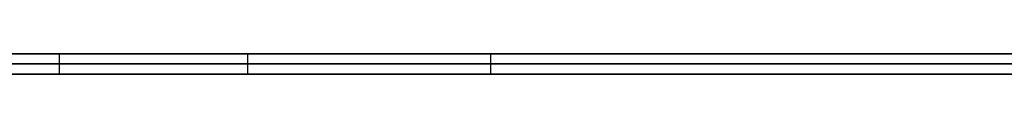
# Model space of a CAD drawing. Extents: x -3.09 to 3.09, y -0.36 to 1.94.
# Tile 129 of 168: x -0.368293 to -0.349078, y 1.8416 to 1.842. Entities that reach past the tile are written whole.
import ezdxf

# ---------------------------------------------------------------- set-up
doc = ezdxf.new("R2010")
doc.units = 0
doc.layers.get('0').update_dxf_attribs({"linetype": 'CONTINUOUS'})

# ---------------------------------------------------------------- blocks, each defined once
blk = doc.blocks.new('*U1')
at = {"extrusion": (0, 1, 0)}
for p, q in [((-3.01875, 1.842, 0.83), (3.01875, 1.842, 0.83)), ((3.01875, 1.842, -0.83), (-3.01875, 1.842, -0.83)), ((-2.92375, 1.842, -0.815), (2.92375, 1.842, -0.815)), ((2.92375, 1.842, 0.815), (-2.92375, 1.842, 0.815)), ((2.92375, 1.842, -0.7525), (-2.92375, 1.842, -0.7525)), ((-2.92375, 1.842, 0.7525), (2.92375, 1.842, 0.7525)), ((-2.45875, 1.842, -0.25), (-0.01875, 1.842, -0.25)), ((-0.01875, 1.842, 0.25), (-2.45875, 1.842, 0.25)), ((-0.339237, 1.842, 0.511061), (-0.402503, 1.842, 0.511061)), ((-0.389196, 1.842, 0.499224), (-0.339237, 1.842, 0.499224)), ((-2.45875, 1.8418, 0.25), (-0.01875, 1.8418, 0.25)), ((-0.01875, 1.8418, -0.25), (-2.45875, 1.8418, -0.25)), ((2.92375, 1.8416, -0.815), (-2.92375, 1.8416, -0.815)), ((-2.92375, 1.8416, 0.815), (2.92375, 1.8416, 0.815)), ((2.92375, 1.8416, -0.7525), (-2.92375, 1.8416, -0.7525)), ((-2.92375, 1.8416, 0.7525), (2.92375, 1.8416, 0.7525)), ((-0.402503, 1.8416, 0.511061), (-0.339237, 1.8416, 0.511061)), ((-0.339237, 1.8416, 0.499224), (-0.389196, 1.8416, 0.499224))]:
    blk.add_line(p, q, dxfattribs=at)
at = {"extrusion": (0, 0, -1)}
for p, q in [((-3.01875, 1.842, 0.83), (3.01875, 1.842, 0.83)), ((2.92375, 1.842, -0.7525), (-2.92375, 1.842, -0.7525)), ((2.92375, 1.842, 0.815), (-2.92375, 1.842, 0.815)), ((-0.01875, 1.842, 0.25), (-2.45875, 1.842, 0.25)), ((-0.339237, 1.842, 0.511061), (-0.402503, 1.842, 0.511061)), ((-2.45875, 1.8418, 0.25), (-0.01875, 1.8418, 0.25)), ((2.92375, 1.8416, -0.7525), (-2.92375, 1.8416, -0.7525)), ((-2.92375, 1.8416, 0.815), (2.92375, 1.8416, 0.815)), ((-0.402503, 1.8416, 0.511061), (-0.339237, 1.8416, 0.511061))]:
    blk.add_line(p, q, dxfattribs=at)
for p, q in [((3.01875, 1.842, -0.83), (-3.01875, 1.842, -0.83)), ((-2.92375, 1.842, 0.7525), (2.92375, 1.842, 0.7525)), ((-2.92375, 1.842, -0.815), (2.92375, 1.842, -0.815)), ((-2.45875, 1.842, -0.25), (-0.01875, 1.842, -0.25)), ((-0.389196, 1.842, 0.499224), (-0.339237, 1.842, 0.499224)), ((-0.367524, 1.842, -0.345847), (-0.367524, 1.8416, -0.345847)), ((-0.367524, 1.842, -0.345847), (-0.367524, 1.8416, -0.345847)), ((-0.36385, 1.842, -0.378762), (-0.36385, 1.8416, -0.378762)), ((-0.36385, 1.842, -0.378762), (-0.36385, 1.8416, -0.378762)), ((-0.359104, 1.842, -0.464342), (-0.359104, 1.8416, -0.464342)), ((-0.359104, 1.842, -0.464342), (-0.359104, 1.8416, -0.464342)), ((-0.01875, 1.8418, -0.25), (-2.45875, 1.8418, -0.25)), ((-2.92375, 1.8416, 0.7525), (2.92375, 1.8416, 0.7525)), ((2.92375, 1.8416, -0.815), (-2.92375, 1.8416, -0.815)), ((-0.339237, 1.8416, 0.499224), (-0.389196, 1.8416, 0.499224))]:
    blk.add_line(p, q)
for points in [[(-0.367524, 1.842, -0.345847), (-0.368263, 1.842, -0.345849), (-0.368998, 1.842, -0.345854)], [(-0.367524, 1.842, -0.345847), (-0.368263, 1.842, -0.345849), (-0.368998, 1.842, -0.345854)], [(-0.368666, 1.842, -0.378881), (-0.368276, 1.842, -0.378862), (-0.367884, 1.842, -0.378845), (-0.36749, 1.842, -0.378829), (-0.367093, 1.842, -0.378815), (-0.366695, 1.842, -0.378803), (-0.366295, 1.842, -0.378792), (-0.365892, 1.842, -0.378783), (-0.365488, 1.842, -0.378776), (-0.365081, 1.842, -0.37877), (-0.364673, 1.842, -0.378766), (-0.364262, 1.842, -0.378763), (-0.36385, 1.842, -0.378762)], [(-0.368666, 1.842, -0.378881), (-0.368276, 1.842, -0.378862), (-0.367884, 1.842, -0.378845), (-0.36749, 1.842, -0.378829), (-0.367093, 1.842, -0.378815), (-0.366695, 1.842, -0.378803), (-0.366295, 1.842, -0.378792), (-0.365892, 1.842, -0.378783), (-0.365488, 1.842, -0.378776), (-0.365081, 1.842, -0.37877), (-0.364673, 1.842, -0.378766), (-0.364262, 1.842, -0.378763), (-0.36385, 1.842, -0.378762)], [(-0.348878, 1.842, -0.421573), (-0.349363, 1.842, -0.421786), (-0.349853, 1.842, -0.421998), (-0.35035, 1.842, -0.422209), (-0.350853, 1.842, -0.422419), (-0.351361, 1.842, -0.422629), (-0.351876, 1.842, -0.422838), (-0.352397, 1.842, -0.423047), (-0.352925, 1.842, -0.423254), (-0.353458, 1.842, -0.423461), (-0.353997, 1.842, -0.423667), (-0.354542, 1.842, -0.423873), (-0.355094, 1.842, -0.424077), (-0.355652, 1.842, -0.424282), (-0.356215, 1.842, -0.424485), (-0.356785, 1.842, -0.424687), (-0.357361, 1.842, -0.424889), (-0.357943, 1.842, -0.42509), (-0.358531, 1.842, -0.425291), (-0.359125, 1.842, -0.42549), (-0.359725, 1.842, -0.425689), (-0.360332, 1.842, -0.425888), (-0.360944, 1.842, -0.426085), (-0.361562, 1.842, -0.426282), (-0.362187, 1.842, -0.426478), (-0.362818, 1.842, -0.426673), (-0.363455, 1.842, -0.426868), (-0.364097, 1.842, -0.427062), (-0.364746, 1.842, -0.427255), (-0.365402, 1.842, -0.427448), (-0.366063, 1.842, -0.427639), (-0.36673, 1.842, -0.42783), (-0.367403, 1.842, -0.428021), (-0.368083, 1.842, -0.42821), (-0.368768, 1.842, -0.428399)], [(-0.348878, 1.842, -0.421573), (-0.349363, 1.842, -0.421786), (-0.349853, 1.842, -0.421998), (-0.35035, 1.842, -0.422209), (-0.350853, 1.842, -0.422419), (-0.351361, 1.842, -0.422629), (-0.351876, 1.842, -0.422838), (-0.352397, 1.842, -0.423047), (-0.352925, 1.842, -0.423254), (-0.353458, 1.842, -0.423461), (-0.353997, 1.842, -0.423667), (-0.354542, 1.842, -0.423873), (-0.355094, 1.842, -0.424077), (-0.355652, 1.842, -0.424282), (-0.356215, 1.842, -0.424485), (-0.356785, 1.842, -0.424687), (-0.357361, 1.842, -0.424889), (-0.357943, 1.842, -0.42509), (-0.358531, 1.842, -0.425291), (-0.359125, 1.842, -0.42549), (-0.359725, 1.842, -0.425689), (-0.360332, 1.842, -0.425888), (-0.360944, 1.842, -0.426085), (-0.361562, 1.842, -0.426282), (-0.362187, 1.842, -0.426478), (-0.362818, 1.842, -0.426673), (-0.363455, 1.842, -0.426868), (-0.364097, 1.842, -0.427062), (-0.364746, 1.842, -0.427255), (-0.365402, 1.842, -0.427448), (-0.366063, 1.842, -0.427639), (-0.36673, 1.842, -0.42783), (-0.367403, 1.842, -0.428021), (-0.368083, 1.842, -0.42821), (-0.368768, 1.842, -0.428399)], [(-0.34899, 1.842, -0.507415), (-0.349212, 1.842, -0.507544), (-0.349435, 1.842, -0.507671), (-0.349661, 1.842, -0.507796), (-0.349888, 1.842, -0.50792), (-0.350117, 1.842, -0.508042), (-0.350347, 1.842, -0.508163), (-0.35058, 1.842, -0.508282), (-0.350814, 1.842, -0.5084), (-0.35105, 1.842, -0.508516), (-0.351288, 1.842, -0.50863), (-0.351527, 1.842, -0.508743), (-0.351768, 1.842, -0.508854), (-0.352011, 1.842, -0.508964), (-0.352256, 1.842, -0.509072), (-0.352503, 1.842, -0.509179), (-0.352751, 1.842, -0.509283), (-0.353001, 1.842, -0.509387), (-0.353253, 1.842, -0.509489), (-0.353506, 1.842, -0.509589), (-0.353762, 1.842, -0.509687), (-0.354019, 1.842, -0.509784), (-0.354278, 1.842, -0.50988), (-0.354538, 1.842, -0.509974), (-0.354801, 1.842, -0.510066), (-0.355065, 1.842, -0.510157), (-0.355331, 1.842, -0.510246), (-0.355598, 1.842, -0.510334), (-0.355868, 1.842, -0.51042), (-0.356139, 1.842, -0.510504), (-0.356412, 1.842, -0.510587), (-0.356687, 1.842, -0.510668), (-0.356963, 1.842, -0.510748), (-0.357242, 1.842, -0.510826), (-0.357522, 1.842, -0.510902), (-0.357803, 1.842, -0.510977), (-0.358087, 1.842, -0.511051), (-0.358372, 1.842, -0.511122), (-0.358659, 1.842, -0.511193), (-0.358948, 1.842, -0.511261), (-0.359239, 1.842, -0.511328), (-0.359531, 1.842, -0.511394), (-0.359825, 1.842, -0.511458), (-0.360121, 1.842, -0.51152), (-0.360419, 1.842, -0.511581), (-0.360718, 1.842, -0.51164), (-0.361019, 1.842, -0.511698), (-0.361322, 1.842, -0.511754), (-0.361627, 1.842, -0.511808), (-0.361933, 1.842, -0.511861), (-0.362242, 1.842, -0.511912), (-0.362552, 1.842, -0.511962), (-0.362863, 1.842, -0.51201), (-0.363177, 1.842, -0.512057), (-0.363492, 1.842, -0.512102), (-0.363809, 1.842, -0.512145), (-0.364128, 1.842, -0.512187), (-0.364448, 1.842, -0.512227), (-0.364771, 1.842, -0.512266), (-0.365095, 1.842, -0.512303), (-0.365421, 1.842, -0.512338), (-0.365748, 1.842, -0.512372), (-0.366078, 1.842, -0.512405), (-0.366409, 1.842, -0.512435), (-0.366742, 1.842, -0.512464), (-0.367076, 1.842, -0.512492), (-0.367413, 1.842, -0.512518), (-0.367751, 1.842, -0.512543), (-0.368091, 1.842, -0.512565), (-0.368433, 1.842, -0.512587)], [(-0.34899, 1.842, -0.507415), (-0.349212, 1.842, -0.507544), (-0.349435, 1.842, -0.507671), (-0.349661, 1.842, -0.507796), (-0.349888, 1.842, -0.50792), (-0.350117, 1.842, -0.508042), (-0.350347, 1.842, -0.508163), (-0.35058, 1.842, -0.508282), (-0.350814, 1.842, -0.5084), (-0.35105, 1.842, -0.508516), (-0.351288, 1.842, -0.50863), (-0.351527, 1.842, -0.508743), (-0.351768, 1.842, -0.508854), (-0.352011, 1.842, -0.508964), (-0.352256, 1.842, -0.509072), (-0.352503, 1.842, -0.509179), (-0.352751, 1.842, -0.509283), (-0.353001, 1.842, -0.509387), (-0.353253, 1.842, -0.509489), (-0.353506, 1.842, -0.509589), (-0.353762, 1.842, -0.509687), (-0.354019, 1.842, -0.509784), (-0.354278, 1.842, -0.50988), (-0.354538, 1.842, -0.509974), (-0.354801, 1.842, -0.510066), (-0.355065, 1.842, -0.510157), (-0.355331, 1.842, -0.510246), (-0.355598, 1.842, -0.510334), (-0.355868, 1.842, -0.51042), (-0.356139, 1.842, -0.510504), (-0.356412, 1.842, -0.510587), (-0.356687, 1.842, -0.510668), (-0.356963, 1.842, -0.510748), (-0.357242, 1.842, -0.510826), (-0.357522, 1.842, -0.510902), (-0.357803, 1.842, -0.510977), (-0.358087, 1.842, -0.511051), (-0.358372, 1.842, -0.511122), (-0.358659, 1.842, -0.511193), (-0.358948, 1.842, -0.511261), (-0.359239, 1.842, -0.511328), (-0.359531, 1.842, -0.511394), (-0.359825, 1.842, -0.511458), (-0.360121, 1.842, -0.51152), (-0.360419, 1.842, -0.511581), (-0.360718, 1.842, -0.51164), (-0.361019, 1.842, -0.511698), (-0.361322, 1.842, -0.511754), (-0.361627, 1.842, -0.511808), (-0.361933, 1.842, -0.511861), (-0.362242, 1.842, -0.511912), (-0.362552, 1.842, -0.511962), (-0.362863, 1.842, -0.51201), (-0.363177, 1.842, -0.512057), (-0.363492, 1.842, -0.512102), (-0.363809, 1.842, -0.512145), (-0.364128, 1.842, -0.512187), (-0.364448, 1.842, -0.512227), (-0.364771, 1.842, -0.512266), (-0.365095, 1.842, -0.512303), (-0.365421, 1.842, -0.512338), (-0.365748, 1.842, -0.512372), (-0.366078, 1.842, -0.512405), (-0.366409, 1.842, -0.512435), (-0.366742, 1.842, -0.512464), (-0.367076, 1.842, -0.512492), (-0.367413, 1.842, -0.512518), (-0.367751, 1.842, -0.512543), (-0.368091, 1.842, -0.512565), (-0.368433, 1.842, -0.512587)], [(-0.368331, 1.842, -0.466486), (-0.36821, 1.842, -0.466457), (-0.368089, 1.842, -0.466428), (-0.367969, 1.842, -0.466399), (-0.36785, 1.842, -0.466371), (-0.36773, 1.842, -0.466342), (-0.367612, 1.842, -0.466313), (-0.367494, 1.842, -0.466285), (-0.367376, 1.842, -0.466257), (-0.367259, 1.842, -0.466229), (-0.367142, 1.842, -0.466201), (-0.367026, 1.842, -0.466173), (-0.36691, 1.842, -0.466145), (-0.366794, 1.842, -0.466118), (-0.366679, 1.842, -0.46609), (-0.366565, 1.842, -0.466063), (-0.366451, 1.842, -0.466036), (-0.366338, 1.842, -0.466009), (-0.366225, 1.842, -0.465982), (-0.366112, 1.842, -0.465955), (-0.366, 1.842, -0.465928), (-0.365889, 1.842, -0.465902), (-0.365778, 1.842, -0.465875), (-0.365667, 1.842, -0.465849), (-0.365557, 1.842, -0.465823), (-0.365447, 1.842, -0.465797), (-0.365338, 1.842, -0.465771), (-0.365229, 1.842, -0.465746), (-0.365121, 1.842, -0.46572), (-0.365013, 1.842, -0.465695), (-0.364906, 1.842, -0.465669), (-0.364799, 1.842, -0.465644), (-0.364693, 1.842, -0.465619), (-0.364587, 1.842, -0.465594), (-0.364482, 1.842, -0.465569), (-0.364377, 1.842, -0.465545), (-0.364272, 1.842, -0.46552), (-0.364168, 1.842, -0.465496), (-0.364065, 1.842, -0.465471), (-0.363962, 1.842, -0.465447), (-0.363859, 1.842, -0.465423), (-0.363757, 1.842, -0.4654), (-0.363656, 1.842, -0.465376), (-0.363554, 1.842, -0.465352), (-0.363454, 1.842, -0.465329), (-0.363354, 1.842, -0.465305), (-0.363254, 1.842, -0.465282), (-0.363155, 1.842, -0.465259), (-0.363056, 1.842, -0.465236), (-0.362958, 1.842, -0.465213), (-0.36286, 1.842, -0.465191), (-0.362763, 1.842, -0.465168), (-0.362666, 1.842, -0.465146), (-0.362569, 1.842, -0.465124), (-0.362473, 1.842, -0.465102), (-0.362378, 1.842, -0.46508), (-0.362283, 1.842, -0.465058), (-0.362189, 1.842, -0.465036), (-0.362095, 1.842, -0.465014), (-0.362001, 1.842, -0.464993), (-0.361908, 1.842, -0.464972), (-0.361815, 1.842, -0.46495), (-0.361723, 1.842, -0.464929), (-0.361632, 1.842, -0.464908), (-0.361541, 1.842, -0.464888), (-0.36145, 1.842, -0.464867), (-0.36136, 1.842, -0.464846), (-0.36127, 1.842, -0.464826), (-0.361181, 1.842, -0.464806), (-0.361092, 1.842, -0.464786), (-0.361004, 1.842, -0.464766), (-0.360916, 1.842, -0.464746), (-0.360828, 1.842, -0.464726), (-0.360742, 1.842, -0.464706), (-0.360655, 1.842, -0.464687), (-0.360569, 1.842, -0.464668), (-0.360484, 1.842, -0.464648), (-0.360399, 1.842, -0.464629), (-0.360314, 1.842, -0.46461), (-0.36023, 1.842, -0.464592), (-0.360147, 1.842, -0.464573), (-0.360064, 1.842, -0.464554), (-0.359981, 1.842, -0.464536), (-0.359899, 1.842, -0.464518), (-0.359817, 1.842, -0.4645), (-0.359736, 1.842, -0.464482), (-0.359655, 1.842, -0.464464), (-0.359575, 1.842, -0.464446), (-0.359495, 1.842, -0.464428), (-0.359416, 1.842, -0.464411), (-0.359337, 1.842, -0.464393), (-0.359259, 1.842, -0.464376), (-0.359181, 1.842, -0.464359), (-0.359104, 1.842, -0.464342)], [(-0.368331, 1.842, -0.466486), (-0.36821, 1.842, -0.466457), (-0.368089, 1.842, -0.466428), (-0.367969, 1.842, -0.466399), (-0.36785, 1.842, -0.466371), (-0.36773, 1.842, -0.466342), (-0.367612, 1.842, -0.466313), (-0.367494, 1.842, -0.466285), (-0.367376, 1.842, -0.466257), (-0.367259, 1.842, -0.466229), (-0.367142, 1.842, -0.466201), (-0.367026, 1.842, -0.466173), (-0.36691, 1.842, -0.466145), (-0.366794, 1.842, -0.466118), (-0.366679, 1.842, -0.46609), (-0.366565, 1.842, -0.466063), (-0.366451, 1.842, -0.466036), (-0.366338, 1.842, -0.466009), (-0.366225, 1.842, -0.465982), (-0.366112, 1.842, -0.465955), (-0.366, 1.842, -0.465928), (-0.365889, 1.842, -0.465902), (-0.365778, 1.842, -0.465875), (-0.365667, 1.842, -0.465849), (-0.365557, 1.842, -0.465823), (-0.365447, 1.842, -0.465797), (-0.365338, 1.842, -0.465771), (-0.365229, 1.842, -0.465746), (-0.365121, 1.842, -0.46572), (-0.365013, 1.842, -0.465695), (-0.364906, 1.842, -0.465669), (-0.364799, 1.842, -0.465644), (-0.364693, 1.842, -0.465619), (-0.364587, 1.842, -0.465594), (-0.364482, 1.842, -0.465569), (-0.364377, 1.842, -0.465545), (-0.364272, 1.842, -0.46552), (-0.364168, 1.842, -0.465496), (-0.364065, 1.842, -0.465471), (-0.363962, 1.842, -0.465447), (-0.363859, 1.842, -0.465423), (-0.363757, 1.842, -0.4654), (-0.363656, 1.842, -0.465376), (-0.363554, 1.842, -0.465352), (-0.363454, 1.842, -0.465329), (-0.363354, 1.842, -0.465305), (-0.363254, 1.842, -0.465282), (-0.363155, 1.842, -0.465259), (-0.363056, 1.842, -0.465236), (-0.362958, 1.842, -0.465213), (-0.36286, 1.842, -0.465191), (-0.362763, 1.842, -0.465168), (-0.362666, 1.842, -0.465146), (-0.362569, 1.842, -0.465124), (-0.362473, 1.842, -0.465102), (-0.362378, 1.842, -0.46508), (-0.362283, 1.842, -0.465058), (-0.362189, 1.842, -0.465036), (-0.362095, 1.842, -0.465014), (-0.362001, 1.842, -0.464993), (-0.361908, 1.842, -0.464972), (-0.361815, 1.842, -0.46495), (-0.361723, 1.842, -0.464929), (-0.361632, 1.842, -0.464908), (-0.361541, 1.842, -0.464888), (-0.36145, 1.842, -0.464867), (-0.36136, 1.842, -0.464846), (-0.36127, 1.842, -0.464826), (-0.361181, 1.842, -0.464806), (-0.361092, 1.842, -0.464786), (-0.361004, 1.842, -0.464766), (-0.360916, 1.842, -0.464746), (-0.360828, 1.842, -0.464726), (-0.360742, 1.842, -0.464706), (-0.360655, 1.842, -0.464687), (-0.360569, 1.842, -0.464668), (-0.360484, 1.842, -0.464648), (-0.360399, 1.842, -0.464629), (-0.360314, 1.842, -0.46461), (-0.36023, 1.842, -0.464592), (-0.360147, 1.842, -0.464573), (-0.360064, 1.842, -0.464554), (-0.359981, 1.842, -0.464536), (-0.359899, 1.842, -0.464518), (-0.359817, 1.842, -0.4645), (-0.359736, 1.842, -0.464482), (-0.359655, 1.842, -0.464464), (-0.359575, 1.842, -0.464446), (-0.359495, 1.842, -0.464428), (-0.359416, 1.842, -0.464411), (-0.359337, 1.842, -0.464393), (-0.359259, 1.842, -0.464376), (-0.359181, 1.842, -0.464359), (-0.359104, 1.842, -0.464342)], [(-0.368826, 1.842, -0.544256), (-0.368142, 1.842, -0.544251), (-0.36746, 1.842, -0.544242), (-0.366782, 1.842, -0.54423), (-0.366107, 1.842, -0.544215), (-0.365435, 1.842, -0.544196), (-0.364766, 1.842, -0.544174), (-0.3641, 1.842, -0.544148), (-0.363438, 1.842, -0.544119), (-0.362779, 1.842, -0.544086), (-0.362122, 1.842, -0.54405), (-0.361469, 1.842, -0.544011), (-0.36082, 1.842, -0.543968), (-0.360173, 1.842, -0.543922), (-0.359529, 1.842, -0.543872), (-0.358889, 1.842, -0.543819), (-0.358252, 1.842, -0.543763), (-0.357617, 1.842, -0.543703), (-0.356987, 1.842, -0.543639), (-0.356359, 1.842, -0.543573), (-0.355734, 1.842, -0.543502), (-0.355113, 1.842, -0.543429), (-0.354494, 1.842, -0.543352), (-0.353879, 1.842, -0.543271), (-0.353267, 1.842, -0.543187), (-0.352658, 1.842, -0.5431), (-0.352053, 1.842, -0.543009), (-0.35145, 1.842, -0.542915), (-0.350851, 1.842, -0.542818), (-0.350254, 1.842, -0.542717), (-0.349661, 1.842, -0.542612), (-0.349071, 1.842, -0.542504)], [(-0.368826, 1.842, -0.544256), (-0.368142, 1.842, -0.544251), (-0.36746, 1.842, -0.544242), (-0.366782, 1.842, -0.54423), (-0.366107, 1.842, -0.544215), (-0.365435, 1.842, -0.544196), (-0.364766, 1.842, -0.544174), (-0.3641, 1.842, -0.544148), (-0.363438, 1.842, -0.544119), (-0.362779, 1.842, -0.544086), (-0.362122, 1.842, -0.54405), (-0.361469, 1.842, -0.544011), (-0.36082, 1.842, -0.543968), (-0.360173, 1.842, -0.543922), (-0.359529, 1.842, -0.543872), (-0.358889, 1.842, -0.543819), (-0.358252, 1.842, -0.543763), (-0.357617, 1.842, -0.543703), (-0.356987, 1.842, -0.543639), (-0.356359, 1.842, -0.543573), (-0.355734, 1.842, -0.543502), (-0.355113, 1.842, -0.543429), (-0.354494, 1.842, -0.543352), (-0.353879, 1.842, -0.543271), (-0.353267, 1.842, -0.543187), (-0.352658, 1.842, -0.5431), (-0.352053, 1.842, -0.543009), (-0.35145, 1.842, -0.542915), (-0.350851, 1.842, -0.542818), (-0.350254, 1.842, -0.542717), (-0.349661, 1.842, -0.542612), (-0.349071, 1.842, -0.542504)], [(-0.349065, 1.842, -0.347044), (-0.34973, 1.842, -0.346954), (-0.350399, 1.842, -0.346867), (-0.351071, 1.842, -0.346784), (-0.351747, 1.842, -0.346704), (-0.352426, 1.842, -0.346628), (-0.353109, 1.842, -0.346556), (-0.353796, 1.842, -0.346486), (-0.354486, 1.842, -0.346421), (-0.35518, 1.842, -0.346359), (-0.355877, 1.842, -0.346301), (-0.356578, 1.842, -0.346246), (-0.357283, 1.842, -0.346194), (-0.357991, 1.842, -0.346146), (-0.358703, 1.842, -0.346102), (-0.359418, 1.842, -0.346061), (-0.360137, 1.842, -0.346024), (-0.360859, 1.842, -0.345991), (-0.361586, 1.842, -0.34596), (-0.362315, 1.842, -0.345934), (-0.363049, 1.842, -0.345911), (-0.363785, 1.842, -0.345891), (-0.364526, 1.842, -0.345875), (-0.36527, 1.842, -0.345863), (-0.366018, 1.842, -0.345854), (-0.366769, 1.842, -0.345849), (-0.367524, 1.842, -0.345847)], [(-0.349065, 1.842, -0.347044), (-0.34973, 1.842, -0.346954), (-0.350399, 1.842, -0.346867), (-0.351071, 1.842, -0.346784), (-0.351747, 1.842, -0.346704), (-0.352426, 1.842, -0.346628), (-0.353109, 1.842, -0.346556), (-0.353796, 1.842, -0.346486), (-0.354486, 1.842, -0.346421), (-0.35518, 1.842, -0.346359), (-0.355877, 1.842, -0.346301), (-0.356578, 1.842, -0.346246), (-0.357283, 1.842, -0.346194), (-0.357991, 1.842, -0.346146), (-0.358703, 1.842, -0.346102), (-0.359418, 1.842, -0.346061), (-0.360137, 1.842, -0.346024), (-0.360859, 1.842, -0.345991), (-0.361586, 1.842, -0.34596), (-0.362315, 1.842, -0.345934), (-0.363049, 1.842, -0.345911), (-0.363785, 1.842, -0.345891), (-0.364526, 1.842, -0.345875), (-0.36527, 1.842, -0.345863), (-0.366018, 1.842, -0.345854), (-0.366769, 1.842, -0.345849), (-0.367524, 1.842, -0.345847)], [(-0.36385, 1.842, -0.378762), (-0.363498, 1.842, -0.378763), (-0.363148, 1.842, -0.378765), (-0.3628, 1.842, -0.378768), (-0.362453, 1.842, -0.378773), (-0.362109, 1.842, -0.378779), (-0.361766, 1.842, -0.378786), (-0.361425, 1.842, -0.378795), (-0.361086, 1.842, -0.378804), (-0.360749, 1.842, -0.378815), (-0.360413, 1.842, -0.378828), (-0.36008, 1.842, -0.378842), (-0.359748, 1.842, -0.378857), (-0.359418, 1.842, -0.378873), (-0.35909, 1.842, -0.378891), (-0.358763, 1.842, -0.37891), (-0.358439, 1.842, -0.37893), (-0.358116, 1.842, -0.378952), (-0.357795, 1.842, -0.378975), (-0.357476, 1.842, -0.378999), (-0.357159, 1.842, -0.379024), (-0.356843, 1.842, -0.379051), (-0.356529, 1.842, -0.379079), (-0.356217, 1.842, -0.379109), (-0.355907, 1.842, -0.37914), (-0.355599, 1.842, -0.379172), (-0.355293, 1.842, -0.379205), (-0.354988, 1.842, -0.37924), (-0.354685, 1.842, -0.379276), (-0.354384, 1.842, -0.379313), (-0.354085, 1.842, -0.379352), (-0.353788, 1.842, -0.379392), (-0.353492, 1.842, -0.379433), (-0.353198, 1.842, -0.379475), (-0.352906, 1.842, -0.379519), (-0.352616, 1.842, -0.379564), (-0.352328, 1.842, -0.379611), (-0.352041, 1.842, -0.379659), (-0.351757, 1.842, -0.379708), (-0.351474, 1.842, -0.379758), (-0.351193, 1.842, -0.37981), (-0.350914, 1.842, -0.379863), (-0.350636, 1.842, -0.379917), (-0.35036, 1.842, -0.379973), (-0.350087, 1.842, -0.38003), (-0.349815, 1.842, -0.380088), (-0.349544, 1.842, -0.380148), (-0.349276, 1.842, -0.380209), (-0.349009, 1.842, -0.380271)], [(-0.36385, 1.842, -0.378762), (-0.363498, 1.842, -0.378763), (-0.363148, 1.842, -0.378765), (-0.3628, 1.842, -0.378768), (-0.362453, 1.842, -0.378773), (-0.362109, 1.842, -0.378779), (-0.361766, 1.842, -0.378786), (-0.361425, 1.842, -0.378795), (-0.361086, 1.842, -0.378804), (-0.360749, 1.842, -0.378815), (-0.360413, 1.842, -0.378828), (-0.36008, 1.842, -0.378842), (-0.359748, 1.842, -0.378857), (-0.359418, 1.842, -0.378873), (-0.35909, 1.842, -0.378891), (-0.358763, 1.842, -0.37891), (-0.358439, 1.842, -0.37893), (-0.358116, 1.842, -0.378952), (-0.357795, 1.842, -0.378975), (-0.357476, 1.842, -0.378999), (-0.357159, 1.842, -0.379024), (-0.356843, 1.842, -0.379051), (-0.356529, 1.842, -0.379079), (-0.356217, 1.842, -0.379109), (-0.355907, 1.842, -0.37914), (-0.355599, 1.842, -0.379172), (-0.355293, 1.842, -0.379205), (-0.354988, 1.842, -0.37924), (-0.354685, 1.842, -0.379276), (-0.354384, 1.842, -0.379313), (-0.354085, 1.842, -0.379352), (-0.353788, 1.842, -0.379392), (-0.353492, 1.842, -0.379433), (-0.353198, 1.842, -0.379475), (-0.352906, 1.842, -0.379519), (-0.352616, 1.842, -0.379564), (-0.352328, 1.842, -0.379611), (-0.352041, 1.842, -0.379659), (-0.351757, 1.842, -0.379708), (-0.351474, 1.842, -0.379758), (-0.351193, 1.842, -0.37981), (-0.350914, 1.842, -0.379863), (-0.350636, 1.842, -0.379917), (-0.35036, 1.842, -0.379973), (-0.350087, 1.842, -0.38003), (-0.349815, 1.842, -0.380088), (-0.349544, 1.842, -0.380148), (-0.349276, 1.842, -0.380209), (-0.349009, 1.842, -0.380271)], [(-0.359104, 1.842, -0.464342), (-0.358675, 1.842, -0.464234), (-0.35825, 1.842, -0.464125), (-0.357826, 1.842, -0.464017), (-0.357406, 1.842, -0.46391), (-0.356988, 1.842, -0.463803), (-0.356573, 1.842, -0.463697), (-0.35616, 1.842, -0.463591), (-0.35575, 1.842, -0.463486), (-0.355342, 1.842, -0.463381), (-0.354937, 1.842, -0.463277), (-0.354535, 1.842, -0.463173), (-0.354135, 1.842, -0.463069), (-0.353738, 1.842, -0.462966), (-0.353344, 1.842, -0.462864), (-0.352952, 1.842, -0.462762), (-0.352563, 1.842, -0.46266), (-0.352176, 1.842, -0.462559), (-0.351792, 1.842, -0.462459), (-0.35141, 1.842, -0.462359), (-0.351032, 1.842, -0.462259), (-0.350655, 1.842, -0.46216), (-0.350282, 1.842, -0.462062), (-0.34991, 1.842, -0.461964), (-0.349542, 1.842, -0.461866), (-0.349176, 1.842, -0.461769), (-0.348813, 1.842, -0.461673)], [(-0.359104, 1.842, -0.464342), (-0.358675, 1.842, -0.464234), (-0.35825, 1.842, -0.464125), (-0.357826, 1.842, -0.464017), (-0.357406, 1.842, -0.46391), (-0.356988, 1.842, -0.463803), (-0.356573, 1.842, -0.463697), (-0.35616, 1.842, -0.463591), (-0.35575, 1.842, -0.463486), (-0.355342, 1.842, -0.463381), (-0.354937, 1.842, -0.463277), (-0.354535, 1.842, -0.463173), (-0.354135, 1.842, -0.463069), (-0.353738, 1.842, -0.462966), (-0.353344, 1.842, -0.462864), (-0.352952, 1.842, -0.462762), (-0.352563, 1.842, -0.46266), (-0.352176, 1.842, -0.462559), (-0.351792, 1.842, -0.462459), (-0.35141, 1.842, -0.462359), (-0.351032, 1.842, -0.462259), (-0.350655, 1.842, -0.46216), (-0.350282, 1.842, -0.462062), (-0.34991, 1.842, -0.461964), (-0.349542, 1.842, -0.461866), (-0.349176, 1.842, -0.461769), (-0.348813, 1.842, -0.461673)], [(-0.368634, 1.8416, -0.345851), (-0.367524, 1.8416, -0.345847)], [(-0.368634, 1.8416, -0.345851), (-0.367524, 1.8416, -0.345847)], [(-0.36385, 1.8416, -0.378762), (-0.364469, 1.8416, -0.378764), (-0.365084, 1.8416, -0.37877), (-0.365695, 1.8416, -0.378779), (-0.366301, 1.8416, -0.378792), (-0.366902, 1.8416, -0.378809), (-0.367499, 1.8416, -0.378829), (-0.368091, 1.8416, -0.378854), (-0.368679, 1.8416, -0.378882)], [(-0.36385, 1.8416, -0.378762), (-0.364469, 1.8416, -0.378764), (-0.365084, 1.8416, -0.37877), (-0.365695, 1.8416, -0.378779), (-0.366301, 1.8416, -0.378792), (-0.366902, 1.8416, -0.378809), (-0.367499, 1.8416, -0.378829), (-0.368091, 1.8416, -0.378854), (-0.368679, 1.8416, -0.378882)], [(-0.369204, 1.8416, -0.428518), (-0.368284, 1.8416, -0.428266), (-0.367375, 1.8416, -0.428013), (-0.366476, 1.8416, -0.427758), (-0.365589, 1.8416, -0.427502), (-0.364712, 1.8416, -0.427245), (-0.363846, 1.8416, -0.426987), (-0.362991, 1.8416, -0.426727), (-0.362147, 1.8416, -0.426466), (-0.361314, 1.8416, -0.426203), (-0.360492, 1.8416, -0.42594), (-0.359681, 1.8416, -0.425675), (-0.35888, 1.8416, -0.425409), (-0.358091, 1.8416, -0.425141), (-0.357312, 1.8416, -0.424872), (-0.356544, 1.8416, -0.424602), (-0.355787, 1.8416, -0.424331), (-0.355041, 1.8416, -0.424058), (-0.354306, 1.8416, -0.423784), (-0.353582, 1.8416, -0.423509), (-0.352869, 1.8416, -0.423232), (-0.352166, 1.8416, -0.422955), (-0.351475, 1.8416, -0.422675), (-0.350794, 1.8416, -0.422395), (-0.350124, 1.8416, -0.422113), (-0.349465, 1.8416, -0.42183), (-0.348818, 1.8416, -0.421546)], [(-0.369204, 1.8416, -0.428518), (-0.368284, 1.8416, -0.428266), (-0.367375, 1.8416, -0.428013), (-0.366476, 1.8416, -0.427758), (-0.365589, 1.8416, -0.427502), (-0.364712, 1.8416, -0.427245), (-0.363846, 1.8416, -0.426987), (-0.362991, 1.8416, -0.426727), (-0.362147, 1.8416, -0.426466), (-0.361314, 1.8416, -0.426203), (-0.360492, 1.8416, -0.42594), (-0.359681, 1.8416, -0.425675), (-0.35888, 1.8416, -0.425409), (-0.358091, 1.8416, -0.425141), (-0.357312, 1.8416, -0.424872), (-0.356544, 1.8416, -0.424602), (-0.355787, 1.8416, -0.424331), (-0.355041, 1.8416, -0.424058), (-0.354306, 1.8416, -0.423784), (-0.353582, 1.8416, -0.423509), (-0.352869, 1.8416, -0.423232), (-0.352166, 1.8416, -0.422955), (-0.351475, 1.8416, -0.422675), (-0.350794, 1.8416, -0.422395), (-0.350124, 1.8416, -0.422113), (-0.349465, 1.8416, -0.42183), (-0.348818, 1.8416, -0.421546)], [(-0.368765, 1.8416, -0.512606), (-0.368249, 1.8416, -0.512576), (-0.367738, 1.8416, -0.512542), (-0.36723, 1.8416, -0.512504), (-0.366726, 1.8416, -0.512463), (-0.366226, 1.8416, -0.512419), (-0.36573, 1.8416, -0.51237), (-0.365238, 1.8416, -0.512319), (-0.36475, 1.8416, -0.512263), (-0.364267, 1.8416, -0.512204), (-0.363787, 1.8416, -0.512142), (-0.363311, 1.8416, -0.512076), (-0.362839, 1.8416, -0.512006), (-0.362371, 1.8416, -0.511933), (-0.361907, 1.8416, -0.511856), (-0.361447, 1.8416, -0.511776), (-0.360991, 1.8416, -0.511692), (-0.360539, 1.8416, -0.511605), (-0.360091, 1.8416, -0.511514), (-0.359647, 1.8416, -0.511419), (-0.359207, 1.8416, -0.511321), (-0.358771, 1.8416, -0.511219), (-0.358338, 1.8416, -0.511114), (-0.35791, 1.8416, -0.511005), (-0.357486, 1.8416, -0.510893), (-0.357066, 1.8416, -0.510777), (-0.35665, 1.8416, -0.510657), (-0.356238, 1.8416, -0.510534), (-0.35583, 1.8416, -0.510407), (-0.355425, 1.8416, -0.510277), (-0.355025, 1.8416, -0.510143), (-0.354629, 1.8416, -0.510006), (-0.354237, 1.8416, -0.509865), (-0.353849, 1.8416, -0.50972), (-0.353464, 1.8416, -0.509572), (-0.353084, 1.8416, -0.509421), (-0.352708, 1.8416, -0.509265), (-0.352335, 1.8416, -0.509107), (-0.351967, 1.8416, -0.508944), (-0.351603, 1.8416, -0.508778), (-0.351243, 1.8416, -0.508609), (-0.350886, 1.8416, -0.508436), (-0.350534, 1.8416, -0.508259), (-0.350185, 1.8416, -0.508079), (-0.349841, 1.8416, -0.507895), (-0.349501, 1.8416, -0.507708), (-0.349164, 1.8416, -0.507517), (-0.348832, 1.8416, -0.507322)], [(-0.368765, 1.8416, -0.512606), (-0.368249, 1.8416, -0.512576), (-0.367738, 1.8416, -0.512542), (-0.36723, 1.8416, -0.512504), (-0.366726, 1.8416, -0.512463), (-0.366226, 1.8416, -0.512419), (-0.36573, 1.8416, -0.51237), (-0.365238, 1.8416, -0.512319), (-0.36475, 1.8416, -0.512263), (-0.364267, 1.8416, -0.512204), (-0.363787, 1.8416, -0.512142), (-0.363311, 1.8416, -0.512076), (-0.362839, 1.8416, -0.512006), (-0.362371, 1.8416, -0.511933), (-0.361907, 1.8416, -0.511856), (-0.361447, 1.8416, -0.511776), (-0.360991, 1.8416, -0.511692), (-0.360539, 1.8416, -0.511605), (-0.360091, 1.8416, -0.511514), (-0.359647, 1.8416, -0.511419), (-0.359207, 1.8416, -0.511321), (-0.358771, 1.8416, -0.511219), (-0.358338, 1.8416, -0.511114), (-0.35791, 1.8416, -0.511005), (-0.357486, 1.8416, -0.510893), (-0.357066, 1.8416, -0.510777), (-0.35665, 1.8416, -0.510657), (-0.356238, 1.8416, -0.510534), (-0.35583, 1.8416, -0.510407), (-0.355425, 1.8416, -0.510277), (-0.355025, 1.8416, -0.510143), (-0.354629, 1.8416, -0.510006), (-0.354237, 1.8416, -0.509865), (-0.353849, 1.8416, -0.50972), (-0.353464, 1.8416, -0.509572), (-0.353084, 1.8416, -0.509421), (-0.352708, 1.8416, -0.509265), (-0.352335, 1.8416, -0.509107), (-0.351967, 1.8416, -0.508944), (-0.351603, 1.8416, -0.508778), (-0.351243, 1.8416, -0.508609), (-0.350886, 1.8416, -0.508436), (-0.350534, 1.8416, -0.508259), (-0.350185, 1.8416, -0.508079), (-0.349841, 1.8416, -0.507895), (-0.349501, 1.8416, -0.507708), (-0.349164, 1.8416, -0.507517), (-0.348832, 1.8416, -0.507322)], [(-0.359104, 1.8416, -0.464342), (-0.359207, 1.8416, -0.464365), (-0.359312, 1.8416, -0.464388), (-0.359417, 1.8416, -0.464411), (-0.359523, 1.8416, -0.464434), (-0.35963, 1.8416, -0.464458), (-0.359738, 1.8416, -0.464482), (-0.359846, 1.8416, -0.464506), (-0.359956, 1.8416, -0.46453), (-0.360066, 1.8416, -0.464555), (-0.360177, 1.8416, -0.46458), (-0.360289, 1.8416, -0.464605), (-0.360402, 1.8416, -0.46463), (-0.360516, 1.8416, -0.464656), (-0.360631, 1.8416, -0.464681), (-0.360746, 1.8416, -0.464707), (-0.360862, 1.8416, -0.464734), (-0.36098, 1.8416, -0.46476), (-0.361098, 1.8416, -0.464787), (-0.361216, 1.8416, -0.464814), (-0.361336, 1.8416, -0.464841), (-0.361457, 1.8416, -0.464868), (-0.361578, 1.8416, -0.464896), (-0.3617, 1.8416, -0.464924), (-0.361823, 1.8416, -0.464952), (-0.361947, 1.8416, -0.464981), (-0.362072, 1.8416, -0.465009), (-0.362198, 1.8416, -0.465038), (-0.362324, 1.8416, -0.465067), (-0.362451, 1.8416, -0.465096), (-0.362579, 1.8416, -0.465126), (-0.362708, 1.8416, -0.465156), (-0.362838, 1.8416, -0.465186), (-0.362969, 1.8416, -0.465216), (-0.363101, 1.8416, -0.465247), (-0.363233, 1.8416, -0.465277), (-0.363366, 1.8416, -0.465308), (-0.3635, 1.8416, -0.46534), (-0.363635, 1.8416, -0.465371), (-0.363771, 1.8416, -0.465403), (-0.363908, 1.8416, -0.465435), (-0.364045, 1.8416, -0.465467), (-0.364184, 1.8416, -0.465499), (-0.364323, 1.8416, -0.465532), (-0.364463, 1.8416, -0.465565), (-0.364604, 1.8416, -0.465598), (-0.364745, 1.8416, -0.465631), (-0.364888, 1.8416, -0.465665), (-0.365031, 1.8416, -0.465699), (-0.365176, 1.8416, -0.465733), (-0.365321, 1.8416, -0.465767), (-0.365467, 1.8416, -0.465802), (-0.365614, 1.8416, -0.465837), (-0.365761, 1.8416, -0.465872), (-0.36591, 1.8416, -0.465907), (-0.366059, 1.8416, -0.465942), (-0.366209, 1.8416, -0.465978), (-0.36636, 1.8416, -0.466014), (-0.366512, 1.8416, -0.46605), (-0.366665, 1.8416, -0.466087), (-0.366819, 1.8416, -0.466123), (-0.366973, 1.8416, -0.46616), (-0.367128, 1.8416, -0.466198), (-0.367284, 1.8416, -0.466235), (-0.367441, 1.8416, -0.466273), (-0.367599, 1.8416, -0.46631), (-0.367758, 1.8416, -0.466349), (-0.367918, 1.8416, -0.466387), (-0.368078, 1.8416, -0.466426), (-0.368239, 1.8416, -0.466464), (-0.368401, 1.8416, -0.466503)], [(-0.359104, 1.8416, -0.464342), (-0.359207, 1.8416, -0.464365), (-0.359312, 1.8416, -0.464388), (-0.359417, 1.8416, -0.464411), (-0.359523, 1.8416, -0.464434), (-0.35963, 1.8416, -0.464458), (-0.359738, 1.8416, -0.464482), (-0.359846, 1.8416, -0.464506), (-0.359956, 1.8416, -0.46453), (-0.360066, 1.8416, -0.464555), (-0.360177, 1.8416, -0.46458), (-0.360289, 1.8416, -0.464605), (-0.360402, 1.8416, -0.46463), (-0.360516, 1.8416, -0.464656), (-0.360631, 1.8416, -0.464681), (-0.360746, 1.8416, -0.464707), (-0.360862, 1.8416, -0.464734), (-0.36098, 1.8416, -0.46476), (-0.361098, 1.8416, -0.464787), (-0.361216, 1.8416, -0.464814), (-0.361336, 1.8416, -0.464841), (-0.361457, 1.8416, -0.464868), (-0.361578, 1.8416, -0.464896), (-0.3617, 1.8416, -0.464924), (-0.361823, 1.8416, -0.464952), (-0.361947, 1.8416, -0.464981), (-0.362072, 1.8416, -0.465009), (-0.362198, 1.8416, -0.465038), (-0.362324, 1.8416, -0.465067), (-0.362451, 1.8416, -0.465096), (-0.362579, 1.8416, -0.465126), (-0.362708, 1.8416, -0.465156), (-0.362838, 1.8416, -0.465186), (-0.362969, 1.8416, -0.465216), (-0.363101, 1.8416, -0.465247), (-0.363233, 1.8416, -0.465277), (-0.363366, 1.8416, -0.465308), (-0.3635, 1.8416, -0.46534), (-0.363635, 1.8416, -0.465371), (-0.363771, 1.8416, -0.465403), (-0.363908, 1.8416, -0.465435), (-0.364045, 1.8416, -0.465467), (-0.364184, 1.8416, -0.465499), (-0.364323, 1.8416, -0.465532), (-0.364463, 1.8416, -0.465565), (-0.364604, 1.8416, -0.465598), (-0.364745, 1.8416, -0.465631), (-0.364888, 1.8416, -0.465665), (-0.365031, 1.8416, -0.465699), (-0.365176, 1.8416, -0.465733), (-0.365321, 1.8416, -0.465767), (-0.365467, 1.8416, -0.465802), (-0.365614, 1.8416, -0.465837), (-0.365761, 1.8416, -0.465872), (-0.36591, 1.8416, -0.465907), (-0.366059, 1.8416, -0.465942), (-0.366209, 1.8416, -0.465978), (-0.36636, 1.8416, -0.466014), (-0.366512, 1.8416, -0.46605), (-0.366665, 1.8416, -0.466087), (-0.366819, 1.8416, -0.466123), (-0.366973, 1.8416, -0.46616), (-0.367128, 1.8416, -0.466198), (-0.367284, 1.8416, -0.466235), (-0.367441, 1.8416, -0.466273), (-0.367599, 1.8416, -0.46631), (-0.367758, 1.8416, -0.466349), (-0.367918, 1.8416, -0.466387), (-0.368078, 1.8416, -0.466426), (-0.368239, 1.8416, -0.466464), (-0.368401, 1.8416, -0.466503)], [(-0.348434, 1.8416, -0.542383), (-0.349317, 1.8416, -0.54255), (-0.350208, 1.8416, -0.542709), (-0.351105, 1.8416, -0.54286), (-0.35201, 1.8416, -0.543003), (-0.352922, 1.8416, -0.543138), (-0.35384, 1.8416, -0.543266), (-0.354767, 1.8416, -0.543386), (-0.3557, 1.8416, -0.543499), (-0.35664, 1.8416, -0.543603), (-0.357588, 1.8416, -0.5437), (-0.358542, 1.8416, -0.543789), (-0.359504, 1.8416, -0.54387), (-0.360473, 1.8416, -0.543944), (-0.361449, 1.8416, -0.54401), (-0.362432, 1.8416, -0.544068), (-0.363422, 1.8416, -0.544118), (-0.36442, 1.8416, -0.544161), (-0.365424, 1.8416, -0.544196), (-0.366436, 1.8416, -0.544223), (-0.367455, 1.8416, -0.544242), (-0.368481, 1.8416, -0.544254)], [(-0.348434, 1.8416, -0.542383), (-0.349317, 1.8416, -0.54255), (-0.350208, 1.8416, -0.542709), (-0.351105, 1.8416, -0.54286), (-0.35201, 1.8416, -0.543003), (-0.352922, 1.8416, -0.543138), (-0.35384, 1.8416, -0.543266), (-0.354767, 1.8416, -0.543386), (-0.3557, 1.8416, -0.543499), (-0.35664, 1.8416, -0.543603), (-0.357588, 1.8416, -0.5437), (-0.358542, 1.8416, -0.543789), (-0.359504, 1.8416, -0.54387), (-0.360473, 1.8416, -0.543944), (-0.361449, 1.8416, -0.54401), (-0.362432, 1.8416, -0.544068), (-0.363422, 1.8416, -0.544118), (-0.36442, 1.8416, -0.544161), (-0.365424, 1.8416, -0.544196), (-0.366436, 1.8416, -0.544223), (-0.367455, 1.8416, -0.544242), (-0.368481, 1.8416, -0.544254)], [(-0.367524, 1.8416, -0.345847), (-0.36639, 1.8416, -0.345851), (-0.365264, 1.8416, -0.345863), (-0.364147, 1.8416, -0.345883), (-0.363037, 1.8416, -0.345911), (-0.361936, 1.8416, -0.345947), (-0.360842, 1.8416, -0.345991), (-0.359757, 1.8416, -0.346043), (-0.35868, 1.8416, -0.346104), (-0.357611, 1.8416, -0.346172), (-0.35655, 1.8416, -0.346248), (-0.355498, 1.8416, -0.346332), (-0.354453, 1.8416, -0.346424), (-0.353417, 1.8416, -0.346524), (-0.352389, 1.8416, -0.346632), (-0.351368, 1.8416, -0.346748), (-0.350356, 1.8416, -0.346873), (-0.349353, 1.8416, -0.347005), (-0.348357, 1.8416, -0.347145)], [(-0.367524, 1.8416, -0.345847), (-0.36639, 1.8416, -0.345851), (-0.365264, 1.8416, -0.345863), (-0.364147, 1.8416, -0.345883), (-0.363037, 1.8416, -0.345911), (-0.361936, 1.8416, -0.345947), (-0.360842, 1.8416, -0.345991), (-0.359757, 1.8416, -0.346043), (-0.35868, 1.8416, -0.346104), (-0.357611, 1.8416, -0.346172), (-0.35655, 1.8416, -0.346248), (-0.355498, 1.8416, -0.346332), (-0.354453, 1.8416, -0.346424), (-0.353417, 1.8416, -0.346524), (-0.352389, 1.8416, -0.346632), (-0.351368, 1.8416, -0.346748), (-0.350356, 1.8416, -0.346873), (-0.349353, 1.8416, -0.347005), (-0.348357, 1.8416, -0.347145)], [(-0.348976, 1.8416, -0.380279), (-0.349377, 1.8416, -0.380185), (-0.349783, 1.8416, -0.380095), (-0.350192, 1.8416, -0.380008), (-0.350606, 1.8416, -0.379923), (-0.351023, 1.8416, -0.379842), (-0.351445, 1.8416, -0.379763), (-0.351871, 1.8416, -0.379688), (-0.352301, 1.8416, -0.379615), (-0.352735, 1.8416, -0.379546), (-0.353173, 1.8416, -0.379479), (-0.353615, 1.8416, -0.379415), (-0.354062, 1.8416, -0.379355), (-0.354512, 1.8416, -0.379297), (-0.354967, 1.8416, -0.379242), (-0.355425, 1.8416, -0.37919), (-0.355888, 1.8416, -0.379142), (-0.356355, 1.8416, -0.379096), (-0.356826, 1.8416, -0.379053), (-0.357301, 1.8416, -0.379013), (-0.35778, 1.8416, -0.378976), (-0.358263, 1.8416, -0.378942), (-0.358751, 1.8416, -0.378911), (-0.359242, 1.8416, -0.378882), (-0.359738, 1.8416, -0.378857), (-0.360237, 1.8416, -0.378835), (-0.360741, 1.8416, -0.378816), (-0.361249, 1.8416, -0.378799), (-0.361761, 1.8416, -0.378786), (-0.362277, 1.8416, -0.378776), (-0.362797, 1.8416, -0.378768), (-0.363321, 1.8416, -0.378764), (-0.36385, 1.8416, -0.378762)], [(-0.348976, 1.8416, -0.380279), (-0.349377, 1.8416, -0.380185), (-0.349783, 1.8416, -0.380095), (-0.350192, 1.8416, -0.380008), (-0.350606, 1.8416, -0.379923), (-0.351023, 1.8416, -0.379842), (-0.351445, 1.8416, -0.379763), (-0.351871, 1.8416, -0.379688), (-0.352301, 1.8416, -0.379615), (-0.352735, 1.8416, -0.379546), (-0.353173, 1.8416, -0.379479), (-0.353615, 1.8416, -0.379415), (-0.354062, 1.8416, -0.379355), (-0.354512, 1.8416, -0.379297), (-0.354967, 1.8416, -0.379242), (-0.355425, 1.8416, -0.37919), (-0.355888, 1.8416, -0.379142), (-0.356355, 1.8416, -0.379096), (-0.356826, 1.8416, -0.379053), (-0.357301, 1.8416, -0.379013), (-0.35778, 1.8416, -0.378976), (-0.358263, 1.8416, -0.378942), (-0.358751, 1.8416, -0.378911), (-0.359242, 1.8416, -0.378882), (-0.359738, 1.8416, -0.378857), (-0.360237, 1.8416, -0.378835), (-0.360741, 1.8416, -0.378816), (-0.361249, 1.8416, -0.378799), (-0.361761, 1.8416, -0.378786), (-0.362277, 1.8416, -0.378776), (-0.362797, 1.8416, -0.378768), (-0.363321, 1.8416, -0.378764), (-0.36385, 1.8416, -0.378762)], [(-0.34897, 1.8416, -0.461714), (-0.349519, 1.8416, -0.46186), (-0.350074, 1.8416, -0.462007), (-0.350635, 1.8416, -0.462155), (-0.351201, 1.8416, -0.462304), (-0.351774, 1.8416, -0.462454), (-0.352352, 1.8416, -0.462606), (-0.352937, 1.8416, -0.462758), (-0.353527, 1.8416, -0.462911), (-0.354123, 1.8416, -0.463066), (-0.354725, 1.8416, -0.463222), (-0.355333, 1.8416, -0.463378), (-0.355947, 1.8416, -0.463536), (-0.356566, 1.8416, -0.463695), (-0.357192, 1.8416, -0.463855), (-0.357823, 1.8416, -0.464017), (-0.35846, 1.8416, -0.464179), (-0.359104, 1.8416, -0.464342)], [(-0.34897, 1.8416, -0.461714), (-0.349519, 1.8416, -0.46186), (-0.350074, 1.8416, -0.462007), (-0.350635, 1.8416, -0.462155), (-0.351201, 1.8416, -0.462304), (-0.351774, 1.8416, -0.462454), (-0.352352, 1.8416, -0.462606), (-0.352937, 1.8416, -0.462758), (-0.353527, 1.8416, -0.462911), (-0.354123, 1.8416, -0.463066), (-0.354725, 1.8416, -0.463222), (-0.355333, 1.8416, -0.463378), (-0.355947, 1.8416, -0.463536), (-0.356566, 1.8416, -0.463695), (-0.357192, 1.8416, -0.463855), (-0.357823, 1.8416, -0.464017), (-0.35846, 1.8416, -0.464179), (-0.359104, 1.8416, -0.464342)]]:
    blk.add_polyline3d(points)

msp = doc.modelspace()

# ---------------------------------------------------------------- block references
msp.add_blockref('*U1', (0, 0))

doc.saveas('drawing.dxf')
